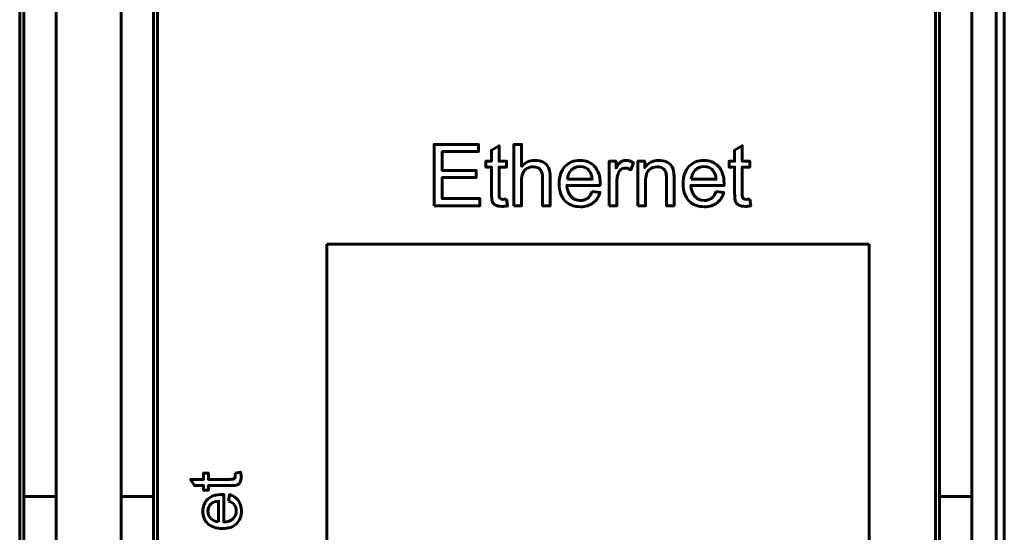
# Model space of a CAD drawing. Header units: millimetres. Extents: x -13 to 39, y -19 to 89.
# Tile 8 of 18: x 15 to 39, y 24 to 37. Entities that reach past the tile are written whole.
import ezdxf

# ---------------------------------------------------------------- set-up
doc = ezdxf.new("R2010")
doc.units = ezdxf.units.MM
doc.linetypes.add('K5LT32782', pattern=[0])
doc.linetypes.add('K5LT32786', pattern=[0])

msp = doc.modelspace()

# ---------------------------------------------------------------- linework, layer by layer
at = {"color": 150, "linetype": 'K5LT32782', "lineweight": 60, "true_color": 0x0080ff}
for p, q in [((38.739, 61.118), (38.739, 8.557)), ((38.939, 61.118), (38.939, 8.557)), ((14.639, 22.438), (14.639, 47.238)), ((18.039, 22.438), (18.039, 47.238)), ((37.239, 22.438), (37.239, 47.238)), ((14.739, 44.413), (14.739, 25.262)), ((15.539, 25.262), (15.539, 44.413)), ((17.139, 25.262), (17.139, 44.413)), ((17.939, 44.413), (17.939, 25.262)), ((37.339, 44.413), (37.339, 25.262)), ((38.139, 25.262), (38.139, 44.413)), ((22.217, 14.783), (22.217, 31.492)), ((22.217, 31.492), (35.6, 31.492)), ((35.6, 31.492), (35.6, 14.783)), ((15.539, 25.262), (14.739, 25.262)), ((14.739, 23.338), (14.739, 25.262)), ((15.539, 23.645), (15.539, 25.262)), ((17.139, 23.645), (17.139, 25.262)), ((17.939, 25.262), (17.139, 25.262)), ((17.939, 25.262), (17.939, 23.338)), ((37.339, 25.262), (37.339, 23.338)), ((38.139, 25.262), (37.339, 25.262)), ((38.139, 23.645), (38.139, 25.262))]:
    msp.add_line(p, q, dxfattribs=at)
for points, knots in [([(24.866, 32.435), (24.866, 32.435), (24.866, 33.951), (24.866, 33.951), (25.96, 33.951), (25.96, 33.951), (25.96, 33.773), (25.96, 33.773), (25.067, 33.773), (25.067, 33.773), (25.067, 33.308), (25.067, 33.308), (25.903, 33.308), (25.903, 33.308), (25.903, 33.13), (25.903, 33.13), (25.067, 33.13), (25.067, 33.13), (25.067, 32.613), (25.067, 32.613), (25.996, 32.613), (25.996, 32.613), (25.996, 32.435), (25.996, 32.435), (24.866, 32.435), (24.866, 32.435)], [0, 0, 0, 0, 0.083333, 0.083333, 0.166667, 0.166667, 0.25, 0.25, 0.333333, 0.333333, 0.416667, 0.416667, 0.5, 0.5, 0.583333, 0.583333, 0.666667, 0.666667, 0.75, 0.75, 0.833333, 0.833333, 0.916667, 0.916667, 1, 1, 1, 1]), ([(26.654, 32.602), (26.654, 32.602), (26.68, 32.437), (26.68, 32.437), (26.627, 32.426), (26.581, 32.421), (26.54, 32.421), (26.472, 32.421), (26.42, 32.431), (26.383, 32.453), (26.346, 32.474), (26.319, 32.502), (26.304, 32.537), (26.289, 32.572), (26.282, 32.645), (26.282, 32.757), (26.282, 32.757), (26.282, 33.39), (26.282, 33.39), (26.144, 33.39), (26.144, 33.39), (26.144, 33.534), (26.144, 33.534), (26.282, 33.534), (26.282, 33.534), (26.282, 33.806), (26.282, 33.806), (26.468, 33.917), (26.468, 33.917), (26.468, 33.534), (26.468, 33.534), (26.654, 33.534), (26.654, 33.534), (26.654, 33.39), (26.654, 33.39), (26.468, 33.39), (26.468, 33.39), (26.468, 32.747), (26.468, 32.747), (26.468, 32.693), (26.471, 32.659), (26.478, 32.644), (26.484, 32.629), (26.495, 32.617), (26.51, 32.608), (26.524, 32.599), (26.546, 32.594), (26.573, 32.594), (26.594, 32.594), (26.621, 32.597), (26.654, 32.602)], [0, 0, 0, 0, 0.05, 0.05, 0.05, 0.1, 0.1, 0.1, 0.15, 0.15, 0.15, 0.2, 0.2, 0.2, 0.25, 0.25, 0.25, 0.3, 0.3, 0.35, 0.35, 0.4, 0.4, 0.45, 0.45, 0.5, 0.5, 0.55, 0.55, 0.6, 0.6, 0.65, 0.65, 0.7, 0.7, 0.75, 0.75, 0.8, 0.8, 0.8, 0.85, 0.85, 0.85, 0.9, 0.9, 0.9, 0.95, 0.95, 0.95, 1, 1, 1, 1]), ([(26.838, 32.435), (26.838, 32.435), (26.838, 33.951), (26.838, 33.951), (27.024, 33.951), (27.024, 33.951), (27.024, 33.406), (27.024, 33.406), (27.111, 33.507), (27.22, 33.557), (27.352, 33.557), (27.432, 33.557), (27.503, 33.541), (27.563, 33.509), (27.622, 33.477), (27.665, 33.433), (27.691, 33.377), (27.716, 33.32), (27.729, 33.238), (27.729, 33.131), (27.729, 33.131), (27.729, 32.435), (27.729, 32.435), (27.543, 32.435), (27.543, 32.435), (27.543, 33.13), (27.543, 33.13), (27.543, 33.223), (27.523, 33.291), (27.483, 33.333), (27.443, 33.375), (27.386, 33.396), (27.313, 33.396), (27.258, 33.396), (27.207, 33.382), (27.158, 33.354), (27.11, 33.325), (27.076, 33.286), (27.055, 33.237), (27.035, 33.189), (27.024, 33.121), (27.024, 33.035), (27.024, 33.035), (27.024, 32.435), (27.024, 32.435), (26.838, 32.435), (26.838, 32.435)], [0, 0, 0, 0, 0.058824, 0.058824, 0.117647, 0.117647, 0.176471, 0.176471, 0.176471, 0.235294, 0.235294, 0.235294, 0.294118, 0.294118, 0.294118, 0.352941, 0.352941, 0.352941, 0.411765, 0.411765, 0.411765, 0.470588, 0.470588, 0.529412, 0.529412, 0.588235, 0.588235, 0.588235, 0.647059, 0.647059, 0.647059, 0.705882, 0.705882, 0.705882, 0.764706, 0.764706, 0.764706, 0.823529, 0.823529, 0.823529, 0.882353, 0.882353, 0.882353, 0.941176, 0.941176, 1, 1, 1, 1]), ([(32.656, 32.602), (32.656, 32.602), (32.681, 32.437), (32.681, 32.437), (32.629, 32.426), (32.582, 32.421), (32.541, 32.421), (32.474, 32.421), (32.422, 32.431), (32.384, 32.453), (32.347, 32.474), (32.321, 32.502), (32.306, 32.537), (32.291, 32.572), (32.284, 32.645), (32.284, 32.757), (32.284, 32.757), (32.284, 33.39), (32.284, 33.39), (32.146, 33.39), (32.146, 33.39), (32.146, 33.534), (32.146, 33.534), (32.284, 33.534), (32.284, 33.534), (32.284, 33.806), (32.284, 33.806), (32.47, 33.917), (32.47, 33.917), (32.47, 33.534), (32.47, 33.534), (32.656, 33.534), (32.656, 33.534), (32.656, 33.39), (32.656, 33.39), (32.47, 33.39), (32.47, 33.39), (32.47, 32.747), (32.47, 32.747), (32.47, 32.693), (32.473, 32.659), (32.48, 32.644), (32.486, 32.629), (32.497, 32.617), (32.511, 32.608), (32.526, 32.599), (32.547, 32.594), (32.575, 32.594), (32.595, 32.594), (32.623, 32.597), (32.656, 32.602)], [0, 0, 0, 0, 0.05, 0.05, 0.05, 0.1, 0.1, 0.1, 0.15, 0.15, 0.15, 0.2, 0.2, 0.2, 0.25, 0.25, 0.25, 0.3, 0.3, 0.35, 0.35, 0.4, 0.4, 0.45, 0.45, 0.5, 0.5, 0.55, 0.55, 0.6, 0.6, 0.65, 0.65, 0.7, 0.7, 0.75, 0.75, 0.8, 0.8, 0.8, 0.85, 0.85, 0.85, 0.9, 0.9, 0.9, 0.95, 0.95, 0.95, 1, 1, 1, 1]), ([(28.765, 32.791), (28.765, 32.791), (28.957, 32.766), (28.957, 32.766), (28.927, 32.654), (28.871, 32.567), (28.789, 32.505), (28.707, 32.443), (28.603, 32.412), (28.476, 32.412), (28.315, 32.412), (28.188, 32.462), (28.095, 32.56), (28.001, 32.659), (27.954, 32.797), (27.954, 32.976), (27.954, 33.16), (28.001, 33.303), (28.096, 33.405), (28.191, 33.507), (28.314, 33.557), (28.465, 33.557), (28.612, 33.557), (28.731, 33.508), (28.824, 33.408), (28.917, 33.308), (28.964, 33.167), (28.964, 32.986), (28.964, 32.976), (28.963, 32.959), (28.962, 32.937), (28.962, 32.937), (28.144, 32.937), (28.144, 32.937), (28.151, 32.817), (28.185, 32.724), (28.247, 32.661), (28.308, 32.597), (28.384, 32.565), (28.476, 32.565), (28.544, 32.565), (28.602, 32.583), (28.65, 32.619), (28.698, 32.655), (28.736, 32.712), (28.765, 32.791)], [0, 0, 0, 0, 0.066667, 0.066667, 0.066667, 0.133333, 0.133333, 0.133333, 0.2, 0.2, 0.2, 0.266667, 0.266667, 0.266667, 0.333333, 0.333333, 0.333333, 0.4, 0.4, 0.4, 0.466667, 0.466667, 0.466667, 0.533333, 0.533333, 0.533333, 0.6, 0.6, 0.6, 0.666667, 0.666667, 0.666667, 0.733333, 0.733333, 0.733333, 0.8, 0.8, 0.8, 0.866667, 0.866667, 0.866667, 0.933333, 0.933333, 0.933333, 1, 1, 1, 1]), ([(29.19, 32.435), (29.19, 32.435), (29.19, 33.534), (29.19, 33.534), (29.358, 33.534), (29.358, 33.534), (29.358, 33.366), (29.358, 33.366), (29.4, 33.444), (29.44, 33.495), (29.476, 33.52), (29.512, 33.545), (29.552, 33.557), (29.596, 33.557), (29.658, 33.557), (29.722, 33.538), (29.787, 33.498), (29.787, 33.498), (29.721, 33.327), (29.721, 33.327), (29.676, 33.352), (29.631, 33.365), (29.585, 33.365), (29.545, 33.365), (29.509, 33.352), (29.476, 33.328), (29.444, 33.304), (29.421, 33.27), (29.408, 33.226), (29.387, 33.16), (29.377, 33.088), (29.377, 33.009), (29.377, 33.009), (29.377, 32.435), (29.377, 32.435), (29.19, 32.435), (29.19, 32.435)], [0, 0, 0, 0, 0.076923, 0.076923, 0.153846, 0.153846, 0.230769, 0.230769, 0.230769, 0.307692, 0.307692, 0.307692, 0.384615, 0.384615, 0.384615, 0.461538, 0.461538, 0.461538, 0.538462, 0.538462, 0.538462, 0.615385, 0.615385, 0.615385, 0.692308, 0.692308, 0.692308, 0.769231, 0.769231, 0.769231, 0.846154, 0.846154, 0.846154, 0.923077, 0.923077, 1, 1, 1, 1]), ([(29.897, 32.435), (29.897, 32.435), (29.897, 33.534), (29.897, 33.534), (30.065, 33.534), (30.065, 33.534), (30.065, 33.378), (30.065, 33.378), (30.145, 33.498), (30.261, 33.557), (30.413, 33.557), (30.48, 33.557), (30.54, 33.545), (30.596, 33.522), (30.651, 33.498), (30.693, 33.467), (30.72, 33.428), (30.748, 33.39), (30.767, 33.344), (30.778, 33.291), (30.785, 33.256), (30.788, 33.196), (30.788, 33.11), (30.788, 33.11), (30.788, 32.435), (30.788, 32.435), (30.602, 32.435), (30.602, 32.435), (30.602, 33.103), (30.602, 33.103), (30.602, 33.179), (30.595, 33.236), (30.581, 33.273), (30.566, 33.31), (30.54, 33.34), (30.504, 33.363), (30.467, 33.385), (30.424, 33.396), (30.374, 33.396), (30.295, 33.396), (30.227, 33.371), (30.17, 33.321), (30.112, 33.271), (30.084, 33.175), (30.084, 33.035), (30.084, 33.035), (30.084, 32.435), (30.084, 32.435), (29.897, 32.435), (29.897, 32.435)], [0, 0, 0, 0, 0.055556, 0.055556, 0.111111, 0.111111, 0.166667, 0.166667, 0.166667, 0.222222, 0.222222, 0.222222, 0.277778, 0.277778, 0.277778, 0.333333, 0.333333, 0.333333, 0.388889, 0.388889, 0.388889, 0.444444, 0.444444, 0.444444, 0.5, 0.5, 0.555556, 0.555556, 0.611111, 0.611111, 0.611111, 0.666667, 0.666667, 0.666667, 0.722222, 0.722222, 0.722222, 0.777778, 0.777778, 0.777778, 0.833333, 0.833333, 0.833333, 0.888889, 0.888889, 0.888889, 0.944444, 0.944444, 1, 1, 1, 1]), ([(31.824, 32.791), (31.824, 32.791), (32.016, 32.766), (32.016, 32.766), (31.986, 32.654), (31.93, 32.567), (31.849, 32.505), (31.767, 32.443), (31.662, 32.412), (31.535, 32.412), (31.375, 32.412), (31.248, 32.462), (31.154, 32.56), (31.06, 32.659), (31.013, 32.797), (31.013, 32.976), (31.013, 33.16), (31.06, 33.303), (31.155, 33.405), (31.25, 33.507), (31.373, 33.557), (31.525, 33.557), (31.671, 33.557), (31.791, 33.508), (31.883, 33.408), (31.976, 33.308), (32.023, 33.167), (32.023, 32.986), (32.023, 32.976), (32.022, 32.959), (32.022, 32.937), (32.022, 32.937), (31.204, 32.937), (31.204, 32.937), (31.211, 32.817), (31.245, 32.724), (31.306, 32.661), (31.367, 32.597), (31.444, 32.565), (31.535, 32.565), (31.603, 32.565), (31.661, 32.583), (31.709, 32.619), (31.758, 32.655), (31.796, 32.712), (31.824, 32.791)], [0, 0, 0, 0, 0.066667, 0.066667, 0.066667, 0.133333, 0.133333, 0.133333, 0.2, 0.2, 0.2, 0.266667, 0.266667, 0.266667, 0.333333, 0.333333, 0.333333, 0.4, 0.4, 0.4, 0.466667, 0.466667, 0.466667, 0.533333, 0.533333, 0.533333, 0.6, 0.6, 0.6, 0.666667, 0.666667, 0.666667, 0.733333, 0.733333, 0.733333, 0.8, 0.8, 0.8, 0.866667, 0.866667, 0.866667, 0.933333, 0.933333, 0.933333, 1, 1, 1, 1]), ([(28.155, 33.09), (28.155, 33.09), (28.767, 33.09), (28.767, 33.09), (28.759, 33.182), (28.735, 33.251), (28.696, 33.297), (28.638, 33.369), (28.561, 33.405), (28.466, 33.405), (28.381, 33.405), (28.309, 33.376), (28.251, 33.319), (28.193, 33.262), (28.161, 33.185), (28.155, 33.09)], [0, 0, 0, 0, 0.2, 0.2, 0.2, 0.4, 0.4, 0.4, 0.6, 0.6, 0.6, 0.8, 0.8, 0.8, 1, 1, 1, 1]), ([(31.214, 33.09), (31.214, 33.09), (31.826, 33.09), (31.826, 33.09), (31.818, 33.182), (31.794, 33.251), (31.756, 33.297), (31.697, 33.369), (31.62, 33.405), (31.526, 33.405), (31.44, 33.405), (31.369, 33.376), (31.311, 33.319), (31.253, 33.262), (31.221, 33.185), (31.214, 33.09)], [0, 0, 0, 0, 0.2, 0.2, 0.2, 0.4, 0.4, 0.4, 0.6, 0.6, 0.6, 0.8, 0.8, 0.8, 1, 1, 1, 1])]:
    msp.add_open_spline(points, degree=3, knots=knots, dxfattribs=at)
at = {"color": 150, "linetype": 'K5LT32786', "lineweight": 60, "true_color": 0x0080ff}
for points, knots in [([(19.953, 25.837), (19.953, 25.837), (20.09, 25.858), (20.09, 25.858), (20.1, 25.815), (20.104, 25.776), (20.104, 25.742), (20.104, 25.685), (20.095, 25.642), (20.078, 25.611), (20.06, 25.58), (20.036, 25.558), (20.007, 25.546), (19.978, 25.533), (19.917, 25.527), (19.824, 25.527), (19.824, 25.527), (19.296, 25.527), (19.296, 25.527), (19.296, 25.412), (19.296, 25.412), (19.176, 25.412), (19.176, 25.412), (19.176, 25.527), (19.176, 25.527), (18.95, 25.527), (18.95, 25.527), (18.857, 25.682), (18.857, 25.682), (19.176, 25.682), (19.176, 25.682), (19.176, 25.837), (19.176, 25.837), (19.296, 25.837), (19.296, 25.837), (19.296, 25.682), (19.296, 25.682), (19.833, 25.682), (19.833, 25.682), (19.877, 25.682), (19.906, 25.685), (19.918, 25.69), (19.931, 25.695), (19.941, 25.704), (19.948, 25.717), (19.956, 25.729), (19.96, 25.747), (19.96, 25.77), (19.96, 25.787), (19.958, 25.809), (19.953, 25.837)], [0, 0, 0, 0, 0.05, 0.05, 0.05, 0.1, 0.1, 0.1, 0.15, 0.15, 0.15, 0.2, 0.2, 0.2, 0.25, 0.25, 0.25, 0.3, 0.3, 0.35, 0.35, 0.4, 0.4, 0.45, 0.45, 0.5, 0.5, 0.55, 0.55, 0.6, 0.6, 0.65, 0.65, 0.7, 0.7, 0.75, 0.75, 0.8, 0.8, 0.8, 0.85, 0.85, 0.85, 0.9, 0.9, 0.9, 0.95, 0.95, 0.95, 1, 1, 1, 1]), ([(19.796, 25.144), (19.796, 25.144), (19.817, 25.304), (19.817, 25.304), (19.91, 25.279), (19.983, 25.232), (20.034, 25.164), (20.085, 25.096), (20.111, 25.009), (20.111, 24.903), (20.111, 24.769), (20.07, 24.664), (19.988, 24.585), (19.906, 24.507), (19.79, 24.468), (19.642, 24.468), (19.488, 24.468), (19.369, 24.508), (19.284, 24.587), (19.199, 24.666), (19.157, 24.768), (19.157, 24.894), (19.157, 25.016), (19.199, 25.116), (19.365, 25.271), (19.482, 25.309), (19.633, 25.309), (19.642, 25.309), (19.656, 25.309), (19.674, 25.309), (19.674, 25.309), (19.674, 24.627), (19.674, 24.627), (19.774, 24.633), (19.851, 24.661), (19.904, 24.712), (19.958, 24.763), (19.984, 24.827), (19.984, 24.903), (19.984, 24.96), (19.969, 25.008), (19.939, 25.048), (19.909, 25.088), (19.861, 25.12), (19.796, 25.144)], [0, 0, 0, 0, 0.066667, 0.066667, 0.066667, 0.133333, 0.133333, 0.133333, 0.2, 0.2, 0.2, 0.266667, 0.266667, 0.266667, 0.333333, 0.333333, 0.333333, 0.4, 0.4, 0.4, 0.466667, 0.466667, 0.466667, 0.533333, 0.533333, 0.6, 0.6, 0.6, 0.666667, 0.666667, 0.666667, 0.733333, 0.733333, 0.733333, 0.8, 0.8, 0.8, 0.866667, 0.866667, 0.866667, 0.933333, 0.933333, 0.933333, 1, 1, 1, 1]), ([(19.547, 24.636), (19.547, 24.636), (19.547, 25.145), (19.547, 25.145), (19.47, 25.139), (19.412, 25.119), (19.374, 25.087), (19.314, 25.038), (19.284, 24.974), (19.284, 24.895), (19.284, 24.824), (19.308, 24.764), (19.356, 24.716), (19.403, 24.668), (19.467, 24.641), (19.547, 24.636)], [0, 0, 0, 0, 0.2, 0.2, 0.2, 0.4, 0.4, 0.4, 0.6, 0.6, 0.6, 0.8, 0.8, 0.8, 1, 1, 1, 1])]:
    msp.add_open_spline(points, degree=3, knots=knots, dxfattribs=at)

doc.saveas('drawing.dxf')
